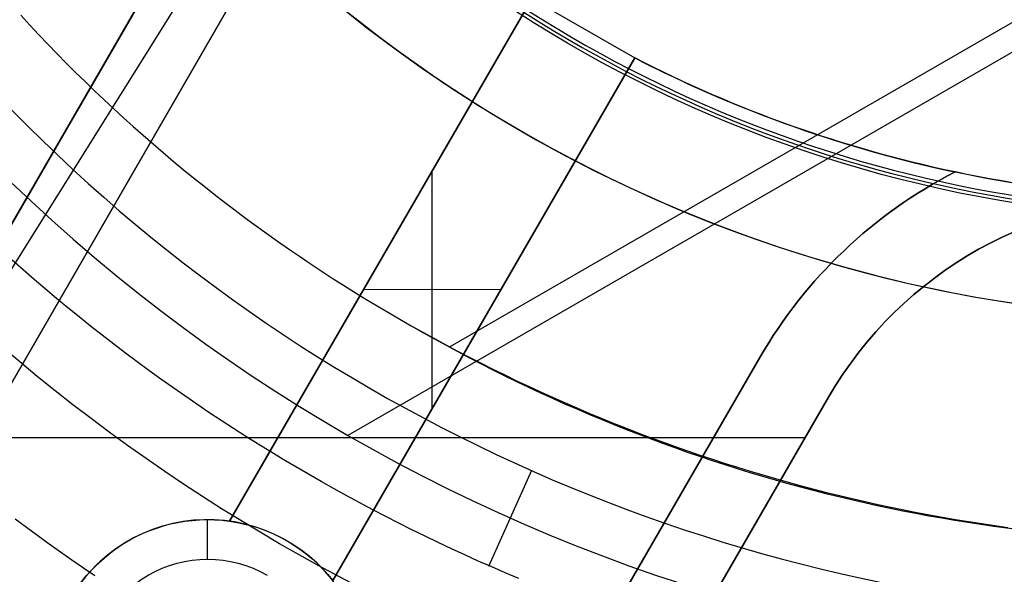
# Model space of a CAD drawing. Extents: x 19499 to 20475, y -6718 to -5871.
# Tile 9 of 60: x 19957 to 19982, y -6443 to -6429. Entities that reach past the tile are written whole.
import ezdxf

# ---------------------------------------------------------------- set-up
doc = ezdxf.new("R2010")
doc.units = 0
doc.layers.get('0').update_dxf_attribs({"linetype": 'CONTINUOUS'})
for name, color, linetype in [('BLANCO_METALICO', 7, 'CONTINUOUS'), ('COLOR', 7, 'CONTINUOUS'), ('LUZ', 7, 'CONTINUOUS')]:
    doc.layers.add(name, color=color, linetype=linetype)

msp = doc.modelspace()

# ---------------------------------------------------------------- linework, layer by layer
for p, q in [((20030.79391685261, -6401.428438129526, 105.1250029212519), (19965.06667873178, -6439.376076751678, 105.1250029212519)), ((20027.58177975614, -6402.5343723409, 51.12500292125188), (19967.63051440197, -6437.14725153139, 51.12500292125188)), ((19969.68707147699, -6440.259464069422, 52.53957701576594), (19968.60769914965, -6442.683774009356, 60.706941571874))]:
    msp.add_line(p, q)
for points in [[(19956.83043550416, -6428.787431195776), (19957.05506534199, -6429.032287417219), (19957.28178401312, -6429.275136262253), (19957.51057097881, -6429.515969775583), (19957.74140570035, -6429.754780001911), (19957.97426763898, -6429.991558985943), (19958.20913625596, -6430.226298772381), (19958.44599101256, -6430.458991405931), (19958.68481137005, -6430.689628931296), (19958.92557678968, -6430.918203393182), (19959.16826673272, -6431.144706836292), (19959.41286066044, -6431.36913130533), (19959.65933803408, -6431.591468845), (19959.90767831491, -6431.811711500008), (19960.15786096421, -6432.029851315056), (19960.40986544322, -6432.245880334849), (19960.66367121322, -6432.459790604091), (19960.91925773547, -6432.671574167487), (19961.17660447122, -6432.881223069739), (19961.43569088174, -6433.088729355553), (19961.6964964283, -6433.294085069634), (19961.95900057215, -6433.497282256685), (19962.22318277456, -6433.698312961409), (19962.48902249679, -6433.897169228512), (19962.75649920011, -6434.093843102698), (19963.02559234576, -6434.28832662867), (19963.29628139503, -6434.480611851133), (19963.56854580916, -6434.670690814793), (19963.84236504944, -6434.858555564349), (19964.11771857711, -6435.044198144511), (19964.39458585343, -6435.227610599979), (19964.67294633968, -6435.40878497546), (19964.95277949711, -6435.587713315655), (19965.23406478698, -6435.764387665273), (19965.51678167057, -6435.938800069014), (19965.80090960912, -6436.110942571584), (19966.08642806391, -6436.280807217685), (19966.3733164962, -6436.448386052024), (19966.66155436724, -6436.613671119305)], [(19969.36532981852, -6442.983655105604), (19969.02516922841, -6442.839233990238), (19968.68616619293, -6442.692130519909), (19968.34834354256, -6442.542353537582), (19968.01172410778, -6442.389911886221), (19967.67633071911, -6442.234814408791), (19967.34218620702, -6442.077069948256), (19967.00931340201, -6441.916687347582), (19966.67773513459, -6441.753675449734), (19966.34747423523, -6441.588043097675), (19966.01855353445, -6441.419799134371), (19965.69099586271, -6441.248952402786), (19965.36482405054, -6441.075511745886), (19965.0400609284, -6440.899486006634), (19964.71672932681, -6440.720884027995), (19964.39485207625, -6440.539714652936), (19964.07445200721, -6440.355986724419), (19963.7555519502, -6440.16970908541), (19963.4381747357, -6439.980890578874), (19963.12234319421, -6439.789540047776), (19962.80808015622, -6439.595666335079), (19962.49540845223, -6439.399278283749), (19962.18435091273, -6439.20038473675), (19961.87493036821, -6438.998994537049), (19961.56716964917, -6438.795116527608), (19961.2610915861, -6438.588759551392), (19960.95671900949, -6438.379932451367), (19960.65407474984, -6438.168644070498), (19960.35318163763, -6437.954903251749), (19960.05406250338, -6437.738718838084), (19959.75674017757, -6437.52009967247), (19959.46123749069, -6437.299054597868), (19959.16757727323, -6437.075592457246), (19958.8757823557, -6436.849722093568), (19958.58587556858, -6436.621452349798), (19958.29787974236, -6436.390792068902), (19958.01181770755, -6436.157750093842), (19957.72771229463, -6435.922335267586), (19957.4455863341, -6435.684556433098), (19957.16546265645, -6435.444422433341), (19956.88736409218, -6435.201942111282), (19956.61131347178, -6434.957124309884)], [(19966.66155436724, -6436.613671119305), (19966.9511211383, -6436.776654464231), (19967.24199627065, -6436.937328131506), (19967.53415922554, -6437.095684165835), (19967.82758946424, -6437.251714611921), (19968.12226644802, -6437.405411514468), (19968.41816963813, -6437.556766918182), (19968.71527849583, -6437.705772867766), (19969.01357248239, -6437.852421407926), (19969.31303105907, -6437.996704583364), (19969.61363368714, -6438.138614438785), (19969.91535982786, -6438.278143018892), (19970.21818894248, -6438.415282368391), (19970.52210049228, -6438.550024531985), (19970.8270739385, -6438.682361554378), (19971.13308874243, -6438.812285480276), (19971.44012436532, -6438.939788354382), (19971.74816026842, -6439.064862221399), (19972.05717591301, -6439.187499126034), (19972.36715076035, -6439.307691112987), (19972.67806427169, -6439.425430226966), (19972.98989590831, -6439.540708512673), (19973.30262513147, -6439.653518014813), (19973.61623140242, -6439.76385077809), (19973.93069418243, -6439.871698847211), (19974.24599293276, -6439.977054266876), (19974.56210711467, -6440.079909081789), (19974.87901618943, -6440.180255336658), (19975.1966996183, -6440.278085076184), (19975.51513686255, -6440.373390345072), (19975.83430738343, -6440.466163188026), (19976.1541906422, -6440.556395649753), (19976.47476610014, -6440.644079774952), (19976.7960132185, -6440.72920760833), (19977.11791145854, -6440.811771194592), (19977.44044028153, -6440.891762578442), (19977.76357914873, -6440.969173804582), (19978.0873075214, -6441.043996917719), (19978.41160486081, -6441.116223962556), (19978.73645062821, -6441.185846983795), (19979.06182428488, -6441.252858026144), (19979.38770529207, -6441.317249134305), (19979.71407311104, -6441.379012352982), (19980.04090720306, -6441.438139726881), (19980.36818702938, -6441.494623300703), (19980.69589205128, -6441.548455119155), (19981.02400173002, -6441.59962722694), (19981.35249552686, -6441.648131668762), (19981.68135290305, -6441.693960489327)], [(19956.68712015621, -6441.481684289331), (19956.96958301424, -6441.691569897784), (19957.2535053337, -6441.89949609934), (19957.5388717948, -6442.105455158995), (19957.8256670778, -6442.30943934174), (19958.11387586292, -6442.511440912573), (19958.4034828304, -6442.711452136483), (19958.69447266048, -6442.909465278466)]]:
    msp.add_lwpolyline(points)
at = {"extrusion": (0.1124755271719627, -0.1948133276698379, 0.9743700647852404)}
msp.add_lwpolyline([(14072.73630583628, -15186.40989010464), (14072.22575624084, -15186.10092170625), (14071.71721043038, -15185.78725698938), (14071.21072882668, -15185.46891492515), (14070.70637165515, -15185.14591556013), (14070.20419892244, -15184.81828001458), (14069.70427039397, -15184.48603048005), (14069.20664557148, -15184.14919021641), (14068.71138367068, -15183.80778354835), (14068.21854359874, -15183.46183586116), (14067.72818393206, -15183.11137359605), (14067.24036289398, -15182.7564242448), (14066.75513833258, -15182.39701634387), (14066.27256769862, -15182.0331794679), (14065.79270802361, -15181.66494422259), (14065.31561589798, -15181.29234223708), (14064.84134744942, -15180.91540615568), (14064.36995832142, -15180.53416962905), (14063.90150365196, -15180.14866730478), (14063.4360380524, -15179.75893481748), (14062.97361558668, -15179.36500877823), (14062.51428975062, -15178.96692676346), (14062.05811345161, -15178.5647273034), (14061.60513898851, -15178.15844986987), (14061.15541803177, -15177.74813486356), (14060.70900160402, -15177.33382360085), (14060.26594006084, -15176.91555830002), (14059.82628307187, -15176.49338206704), (14059.3900796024, -15176.06733888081), (14058.95737789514, -15175.63747357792), (14058.52822545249, -15175.20383183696), (14058.10266901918, -15174.76646016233), (14057.68075456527, -15174.32540586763), (14057.26252726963, -15173.88071705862), (14056.8480315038, -15173.43244261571), (14056.43731081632, -15172.98063217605), (14056.03040791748, -15172.52533611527), (14055.6273646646, -15172.06660552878), (14055.2282220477, -15171.60449221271), (14054.83302017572, -15171.13904864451), (14054.44179826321, -15170.6703279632), (14054.05459461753, -15170.19838394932), (14053.67144662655, -15169.72327100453), (14053.29239074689, -15169.2450441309), (14052.91746249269, -15168.76375891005), (14052.54669642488, -15168.27947148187), (14052.18012614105, -15167.79223852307), (14051.81778426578, -15167.30211722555), (14051.45970244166, -15166.80916527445), (14051.10591132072, -15166.31344082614), (14050.75644055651, -15165.8150024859), (14050.41131879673, -15165.31390928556), (14050.0705736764, -15164.81022066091), (14049.73423181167, -15164.30399642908), (14049.40231879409, -15163.79529676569), (14049.0748591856, -15163.28418218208), (14048.75187651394, -15162.77071350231), (14048.43339326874, -15162.25495184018), (14048.11943089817, -15161.73695857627), (14047.81000980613, -15161.21679533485), (14047.50514935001, -15160.69452396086), (14047.20486783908, -15160.17020649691), (14046.90918253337, -15159.64390516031), (14046.61810964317, -15159.1156823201), (14046.33166432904, -15158.58560047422), (14046.04986070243, -15158.05372222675), (14045.7727118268, -15157.52011026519), (14045.50022971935, -15156.98482733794), (14045.23242535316, -15156.44793623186), (14044.96930866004, -15155.90949974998), (14044.71088853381, -15155.36958068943), (14044.457172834, -15154.82824181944), (14044.2081683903, -15154.28554585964), (14043.96388100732, -15153.74155545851), (14043.72431546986, -15153.19633317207), (14043.48947554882, -15152.64994144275), (14043.25936400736, -15152.1024425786), (14043.03398260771, -15151.55389873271), (14042.81333211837, -15151.00437188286), (14042.59741232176, -15150.45392381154), (14042.38622202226, -15149.90261608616), (14042.17975905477, -15149.3505100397), (14041.97802029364, -15148.79766675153), (14041.78100166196, -15148.24414702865), (14041.5886981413, -15147.69001138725), (14041.40110378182, -15147.13532003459), (14041.21821171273, -15146.58013285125), (14041.04001415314, -15146.02450937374), (14040.86650242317, -15145.46850877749), (14040.69766695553, -15144.91218986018), (14040.53349730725, -15144.35561102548), (14040.37398217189, -15143.79883026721), (14040.21910939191, -15143.24190515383), (14040.06886597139, -15142.68489281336), (14039.92323808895, -15142.12784991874), (14039.78221111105, -15141.57083267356), (14039.64576960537, -15141.01389679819), (14039.51389735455, -15140.45709751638), (14039.38657737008, -15139.90048954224), (14039.26379190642, -15139.34412706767), (14039.14552247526, -15138.78806375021), (14039.03174986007, -15138.23235270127), (14038.92245413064, -15137.67704647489), (14038.81761465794, -15137.12219705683), (14038.71721012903, -15136.56785585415), (14038.6212185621, -15136.0140736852), (14038.52961732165, -15135.46090077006), (14038.44238313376, -15134.90838672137), (14038.35949210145, -15134.35658053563), (14038.2809197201, -15133.80553058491), (14038.20664089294, -15133.25528460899), (14038.13662994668, -15132.70588970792), (14038.07086064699, -15132.15739233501), (14038.00930621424, -15131.60983829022), (14037.95193933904, -15131.06327271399), (14037.89873219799, -15130.51774008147), (14037.8496564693, -15129.97328419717), (14037.80468334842, -15129.42994818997), (14037.76378356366, -15128.88777450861), (14037.72692739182, -15128.3468049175), (14037.69408467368, -15127.80708049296), (14037.66522482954, -15127.26864161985), (14037.64031687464, -15126.73152798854), (14037.61932943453, -15126.19577859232), (14037.60223076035, -15125.66143172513), (14037.58898874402, -15125.12852497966), (14037.57957093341, -15124.59709524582), (14037.57394454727, -15124.06717870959), (14037.57207649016, -15123.53881085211)], dxfattribs=at)
at = {"extrusion": (0.1124755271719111, -0.1948133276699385, 0.9743700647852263)}
msp.add_lwpolyline([(14037.57207649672, -15124.81770079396), (14037.57382816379, -15125.32934407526), (14037.57910334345, -15125.84244072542), (14037.58793210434, -15126.35695855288), (14037.60034423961, -15126.87286474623), (14037.61636925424, -15127.39012587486), (14037.63603635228, -15127.90870789), (14037.659374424, -15128.42857612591), (14037.68641203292, -15128.94969530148), (14037.71717740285, -15129.47202952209), (14037.75169840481, -15129.99554228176), (14037.79000254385, -15130.52019646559), (14037.83211694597, -15131.04595435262), (14037.87806834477, -15131.57277761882), (14037.92788306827, -15132.10062734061), (14037.98158702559, -15132.62946399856), (14038.03920569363, -15133.15924748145), (14038.10076410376, -15133.6899370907), (14038.16628682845, -15134.22149154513), (14038.23579796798, -15134.753868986), (14038.30932113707, -15135.28702698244), (14038.38687945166, -15135.82092253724), (14038.46849551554, -15136.35551209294), (14038.55419140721, -15136.89075153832), (14038.64398866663, -15137.42659621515), (14038.73790828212, -15137.96300092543), (14038.8359706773, -15138.49991993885), (14038.93819569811, -15139.03730700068), (14039.04460259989, -15139.57511534), (14039.1552100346, -15140.11329767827), (14039.27003603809, -15140.65180623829), (14039.38909801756, -15141.19059275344), (14039.51241273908, -15141.72960847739), (14039.63999631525, -15142.26880419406), (14039.77186419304, -15142.808130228), (14039.9080311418, -15143.34753645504), (14040.04851124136, -15143.88697231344), (14040.19331787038, -15144.4263868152), (14040.34246369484, -15144.96572855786), (14040.49596065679, -15145.50494573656), (14040.65381996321, -15146.04398615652), (14040.8160520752, -15146.58279724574), (14040.98266669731, -15147.12132606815), (14041.15367276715, -15147.65951933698), (14041.32907844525, -15148.19732342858), (14041.50889110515, -15148.7346843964), (14041.69311732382, -15149.27154798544), (14041.88176287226, -15149.8078596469), (14042.07483270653, -15150.34356455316), (14042.27233095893, -15150.87860761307), (14042.47426092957, -15151.41293348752), (14042.68062507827, -15151.94648660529), (14042.89142501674, -15152.47921117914), (14043.10666150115, -15153.01105122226), (14043.32633442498, -15153.54195056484), (14043.55044281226, -15154.071852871), (14043.7789848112, -15154.60070165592), (14044.01195768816, -15155.12844030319), (14044.24935782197, -15155.65501208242), (14044.49118069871, -15156.18036016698), (14044.73742090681, -15156.70442765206), (14044.98807213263, -15157.2271575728), (14045.24312715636, -15157.74849292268), (14045.50257784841, -15158.26837667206), (14045.76641516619, -15158.78675178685), (14046.03462915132, -15159.30356124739), (14046.30720892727, -15159.81874806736), (14046.58414269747, -15160.33225531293), (14046.8654177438, -15160.84402612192), (14047.15102042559, -15161.35400372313), (14047.4409361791, -15161.86213145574), (14047.7351495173, -15162.3683527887), (14048.03364403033, -15162.87261134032), (14048.33640238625, -15163.37485089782), (14048.64340633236, -15163.87501543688), (14048.95463669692, -15164.37304914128), (14049.27007339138, -15164.86889642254), (14049.58969541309, -15165.36250193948), (14049.91348084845, -15165.85381061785), (14050.24140687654, -15166.34276766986), (14050.57344977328, -15166.82931861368), (14050.90958491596, -15167.31340929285), (14051.24978678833, -15167.7949858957), (14051.59402898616, -15168.27399497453), (14051.94228422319, -15168.75038346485), (14052.29452433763, -15169.22409870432), (14052.65072029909, -15169.69508845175), (14053.010842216, -15170.16330090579), (14053.37485934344, -15170.62868472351), (14053.74274009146, -15171.09118903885), (14054.11445203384, -15171.55076348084), (14054.48996191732, -15172.00735819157), (14054.86923567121, -15172.46092384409), (14055.25223841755, -15172.91141165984), (14055.63893448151, -15173.35877342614), (14056.02928740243, -15173.80296151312), (14056.42325994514, -15174.24392889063), (14056.82081411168, -15174.68162914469), (14057.22191115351, -15175.11601649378), (14057.62651158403, -15175.54704580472), (14058.03457519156, -15175.97467260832), (14058.44606105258, -15176.39885311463), (14058.86092754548, -15176.81954422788), (14059.27913236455, -15177.23670356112), (14059.70063253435, -15177.6502894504), (14060.12538442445, -15178.06026096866), (14060.55334376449, -15178.46657793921), (14060.98446565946, -15178.86920094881), (14061.41870460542, -15179.26809136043), (14061.85601450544, -15179.66321132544), (14062.29634868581, -15180.05452379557), (14062.73965991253, -15180.44199253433), (14063.1859004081, -15180.82558212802), (14063.63502186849, -15181.20525799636), (14064.08697548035, -15181.58098640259), (14064.54171193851, -15181.95273446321), (14064.99918146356, -15182.32047015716), (14065.45933381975, -15182.68416233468), (14065.92211833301, -15183.04378072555), (14066.38748390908, -15183.399295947), (14066.8553790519, -15183.75067951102), (14067.32575188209, -15184.09790383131), (14067.79855015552, -15184.4409422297), (14068.27372128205, -15184.77976894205), (14068.75121234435, -15185.11435912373), (14069.23097011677, -15185.44468885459), (14069.7129410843, -15185.77073514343), (14070.19707146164, -15186.09247593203), (14070.68330721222, -15186.40989009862)], dxfattribs=at)
at = {"extrusion": (0.112475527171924, -0.194813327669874, 0.9743700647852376)}
msp.add_lwpolyline([(14035.27207649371, -15123.53881084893), (14035.27382396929, -15124.05805962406), (14035.27908618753, -15124.57875890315), (14035.28789264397, -15125.10087713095), (14035.30027256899, -15125.62438215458), (14035.31625491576, -15126.14924122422), (14035.33586834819, -15126.67542099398), (14035.35914122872, -15127.20288752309), (14035.38610160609, -15127.73160627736), (14035.41677720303, -15128.26154213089), (14035.45119540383, -15128.79265936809), (14035.48938324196, -15129.32492168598), (14035.53136738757, -15129.85829219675), (14035.57717413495, -15130.39273343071), (14035.62682938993, -15130.92820733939), (14035.6803586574, -15131.46467529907), (14035.73778702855, -15132.00209811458), (14035.79913916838, -15132.54043602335), (14035.86443930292, -15133.07964869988), (14035.93371120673, -15133.61969526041), (14036.00697819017, -15134.16053426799), (14036.08426308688, -15134.70212373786), (14036.16558824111, -15135.24442114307), (14036.2509754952, -15135.78738342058), (14036.34044617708, -15136.33096697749), (14036.43402108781, -15136.87512769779), (14036.53172048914, -15137.4198209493), (14036.63356409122, -15137.96500159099), (14036.73957104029, -15138.51062398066), (14036.84975990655, -15139.0566419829), (14036.96414867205, -15139.60300897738), (14037.08275471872, -15140.14967786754), (14037.20559481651, -15140.69660108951), (14037.33268511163, -15141.2437306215), (14037.46404111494, -15141.79101799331), (14037.59967769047, -15142.3384142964), (14037.73960904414, -15142.88587019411), (14037.88384871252, -15143.43333593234), (14038.0324095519, -15143.9807613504), (14038.18530372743, -15144.52809589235), (14038.34254270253, -15145.07528861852), (14038.50413722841, -15145.62228821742), (14038.67009733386, -15146.16904301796), (14038.84043231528, -15146.7155010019), (14039.01515072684, -15147.26160981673), (14039.19426037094, -15147.80731678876), (14039.37776828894, -15148.35256893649), (14039.56568075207, -15148.89731298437), (14039.75800325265, -15149.44149537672), (14039.9547404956, -15149.98506229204), (14040.15589639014, -15150.52795965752), (14040.36147404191, -15151.07013316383), (14040.57147574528, -15151.61152828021), (14040.785902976, -15152.15209026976), (14041.0047563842, -15152.69176420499), (14041.22803578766, -15153.23049498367), (14041.45574016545, -15153.7682273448), (14041.68786765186, -15154.30490588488), (14041.92441553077, -15154.84047507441), (14042.16538023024, -15155.3748792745), (14042.41075731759, -15155.90806275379), (14042.6605414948, -15156.43996970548), (14042.91472659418, -15156.97054426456), (14043.17330557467, -15157.49973052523), (14043.43627051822, -15158.02747255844), (14043.70361262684, -15158.55371442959), (14043.97532221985, -15159.0784002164), (14044.25138873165, -15159.60147402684), (14044.53180070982, -15160.12288001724), (14044.81654581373, -15160.64256241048), (14045.10561081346, -15161.16046551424), (14045.39898158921, -15161.67653373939), (14045.69664313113, -15162.19071161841), (14045.99857953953, -15162.70294382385), (14046.3047740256, -15163.21317518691), (14046.61520891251, -15163.72135071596), (14046.92986563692, -15164.22741561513), (14047.24872475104, -15164.73131530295), (14047.57176592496, -15165.23299543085), (14047.89896794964, -15165.73240190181), (14048.23030874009, -15166.22948088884), (14048.56576533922, -15166.72417885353), (14048.90531392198, -15167.21644256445), (14049.24892979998, -15167.70621911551), (14049.59658742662, -15168.19345594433), (14049.94826040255, -15168.67810085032), (14050.30392148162, -15169.16010201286), (14050.66354257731, -15169.63940800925), (14051.02709476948, -15170.1159678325), (14051.39454831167, -15170.58973090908), (14051.76587263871, -15171.06064711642), (14052.14103637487, -15171.52866680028), (14052.52000734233, -15171.9937407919), (14052.90275257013, -15172.45582042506), (14053.28923830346, -15172.91485755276), (14053.67943001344, -15173.37080456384), (14054.07329240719, -15173.82361439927), (14054.47078943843, -15174.27324056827), (14054.87188431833, -15174.71963716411), (14055.27653952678, -15175.16275887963), (14055.6847168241, -15175.60256102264), (14056.096377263, -15176.03899953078), (14056.51148120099, -15176.47203098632), (14056.92998831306, -15176.90161263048), (14057.35185760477, -15177.32770237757), (14057.77704742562, -15177.75025882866), (14058.20551548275, -15178.16924128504), (14058.63721885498, -15178.58460976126), (14059.07211400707, -15178.99632499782), (14059.51015680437, -15179.40434847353), (14059.95130252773, -15179.80864241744), (14060.39550588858, -15180.2091698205), (14060.84272104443, -15180.60589444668), (14061.29290161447, -15180.99878084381), (14061.74600069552, -15181.38779435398), (14062.20197087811, -15181.77290112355), (14062.66076426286, -15182.15406811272), (14063.12233247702, -15182.53126310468), (14063.58662669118, -15182.90445471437), (14064.0535976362, -15183.27361239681), (14064.52319562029, -15183.63870645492), (14064.99537054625, -15183.99970804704), (14065.47007192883, -15184.35658919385), (14065.94724891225, -15184.70932278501), (14066.4268502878, -15185.05788258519), (14066.90882451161, -15185.40224323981), (14067.39311972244, -15185.74238028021), (14067.87968375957, -15186.07827012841), (14068.3684641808, -15186.40989010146)], dxfattribs=at)
at = {"extrusion": (0.1124755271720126, -0.1948133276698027, 0.9743700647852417)}
msp.add_lwpolyline([(14066.52850022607, -15186.40989010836), (14066.06256948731, -15186.07256656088), (14065.59891008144, -15185.73130681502), (14065.13756888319, -15185.38613463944), (14064.67859245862, -15185.0370745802), (14064.22202704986, -15184.68415195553), (14063.76791856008, -15184.32739285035), (14063.31631253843, -15183.96682411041), (14062.86725416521, -15183.60247333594), (14062.42078823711, -15183.23436887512), (14061.97695915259, -15182.86253981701), (14061.5358108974, -15182.48701598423), (14061.09738703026, -15182.10782792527), (14060.6617306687, -15181.72500690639), (14060.22888447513, -15181.33858490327), (14059.79889064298, -15180.94859459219), (14059.37179088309, -15180.555069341), (14058.94762641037, -15180.15804319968), (14058.52643793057, -15179.75755089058), (14058.1082656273, -15179.35362779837), (14057.69314914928, -15178.94630995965), (14057.28112759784, -15178.53563405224), (14056.87223951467, -15178.12163738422), (14056.46652286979, -15177.70435788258), (14056.0640150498, -15177.28383408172), (14055.66475284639, -15176.8601051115), (14055.26877244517, -15176.43321068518), (14054.87610941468, -15176.00319108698), (14054.48679869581, -15175.57008715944), (14054.10087459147, -15175.13394029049), (14053.71837075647, -15174.69479240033), (14053.3393201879, -15174.25268592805), (14052.96375521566, -15173.80766381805), (14052.59170749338, -15173.35976950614), (14052.22320798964, -15172.90904690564), (14051.85828697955, -15172.45554039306), (14051.49697403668, -15171.9992947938), (14051.13929802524, -15171.54035536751), (14050.7852870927, -15171.07876779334), (14050.43496866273, -15170.61457815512), (14050.08836942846, -15170.14783292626), (14049.74551534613, -15169.67857895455), (14049.4064316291, -15169.20686344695), (14049.07114274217, -15168.73273395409), (14048.73967239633, -15168.25623835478), (14048.41204354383, -15167.77742484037), (14048.0882783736, -15167.29634189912), (14047.76839830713, -15166.81303830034), (14047.45242399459, -15166.3275630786), (14047.1403753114, -15165.83996551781), (14046.83227135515, -15165.35029513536), (14046.5281304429, -15164.85860166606), (14046.2279701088, -15164.36493504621), (14045.93180710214, -15163.86934539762), (14045.63965738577, -15163.37188301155), (14045.35153613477, -15162.87259833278), (14045.06745773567, -15162.37154194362), (14044.78743578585, -15161.86876454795), (14044.51148309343, -15161.36431695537), (14044.23961167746, -15160.85825006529), (14043.97183276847, -15160.35061485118), (14043.70815680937, -15159.84146234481), (14043.44859345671, -15159.33084362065), (14043.19315158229, -15158.81880978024), (14042.94183927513, -15158.30541193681), (14042.69466384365, -15157.79070119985), (14042.4516318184, -15157.27472865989), (14042.21274895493, -15156.75754537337), (14041.97802023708, -15156.23920234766), (14041.74744988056, -15155.7197505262), (14041.52104133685, -15155.19924077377), (14041.2987972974, -15154.67772386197), (14041.08071969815, -15154.1552504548), (14040.86680972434, -15153.63187109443), (14040.65706781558, -15153.10763618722), (14040.45149367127, -15152.58259598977), (14040.25008625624, -15152.0568005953), (14040.05284380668, -15151.53029992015), (14039.85976383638, -15151.00314369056), (14039.67084314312, -15150.4753814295), (14039.48607781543, -15149.94706244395), (14039.30546323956, -15149.41823581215), (14039.12899410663, -15148.8889503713), (14038.95666442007, -15148.3592547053), (14038.78846750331, -15147.82919713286), (14038.62439600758, -15147.29882569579), (14038.46444192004, -15146.76818814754), (14038.30859657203, -15146.23733194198), (14038.15685064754, -15145.70630422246), (14038.00919419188, -15145.17515181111), (14037.86561662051, -15144.64392119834), (14037.72610672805, -15144.11265853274), (14037.59065269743, -15143.58140961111), (14037.45924210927, -15143.05021986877), (14037.33186195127, -15142.51913437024), (14037.20849862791, -15141.98819780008), (14037.08913797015, -15141.45745445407), (14036.97376524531, -15140.92694823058), (14036.86236516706, -15140.39672262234), (14036.75492190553, -15139.86682070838), (14036.65141909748, -15139.33728514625), (14036.55183985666, -15138.80815816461), (14036.45616678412, -15138.279481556), (14036.36438197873, -15137.75129666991), (14036.27646704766, -15137.22364440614), (14036.19240311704, -15136.69656520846), (14036.11217084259, -15136.17009905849), (14036.03575042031, -15135.64428546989), (14035.96312159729, -15135.11916348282), (14035.89426368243, -15134.59477165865), (14035.82915555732, -15134.07114807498), (14035.76777568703, -15133.54833032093), (14035.71010213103, -15133.02635549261), (14035.65611255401, -15132.50526018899), (14035.6057842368, -15131.98508050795), (14035.55909408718, -15131.46585204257), (14035.51601865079, -15130.94760987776), (14035.47653412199, -15130.43038858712), (14035.44061635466, -15129.91422222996), (14035.40824087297, -15129.39914434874), (14035.37938288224, -15128.88518796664), (14035.35401727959, -15128.37238558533), (14035.33211866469, -15127.8607691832), (14035.31366135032, -15127.35037021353), (14035.29861937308, -15126.84121960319), (14035.28696650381, -15126.33334775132), (14035.27867625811, -15125.82678452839), (14035.27372190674, -15125.32155927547), (14035.27207648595, -15124.81770080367)], dxfattribs=at)
at = {"extrusion": (0, 0, -1)}
for centre, radius, start, end in [((-19986.97575810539, -6401.428438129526, -89.37470231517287), 70.9424557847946, 329.9999999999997, 149.9999999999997), ((-19986.97575810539, -6401.428438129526, -46.50000292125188), 70.9424557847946, 329.9999999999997, 149.9999999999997), ((-19986.97575810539, -6401.428438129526, -89.37470231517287), 70.94245578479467, 149.9999999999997, 329.9999999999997), ((-19986.97575810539, -6401.428438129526, -46.50000292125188), 70.94245578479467, 149.9999999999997, 329.9999999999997), ((-19986.97575810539, -6401.428438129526, -88.12500292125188), 52.0912327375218, 149.9999999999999, 329.9999999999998), ((-19986.97575810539, -6401.428438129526, -62.12500292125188), 47.0345567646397, 150.0000000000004, 330.0000000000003)]:
    msp.add_arc(centre, radius, start, end, dxfattribs=at)
for centre, radius, start, end in [((19986.97575810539, -6401.428438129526, 89.37470231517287), 73.2424557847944, 30.00000000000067, 210.0000000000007), ((19986.97575814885, -6401.428438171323, 88.63012703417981), 71.44457953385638, 30.0000000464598, 209.9999999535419), ((19986.97575810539, -6401.428438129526, 89.05580518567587), 71.21139006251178, 29.99999999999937, 209.9999999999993), ((19986.97575810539, -6401.428438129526, 89.37470231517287), 73.2424557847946, 210.0000000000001, 30.00000000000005), ((19986.97575809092, -6401.428438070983, 88.63012703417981), 71.44457953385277, 210.0000000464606, 29.99999995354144), ((19986.97575810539, -6401.428438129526, 89.05580518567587), 71.21139006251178, 209.9999999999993, 29.99999999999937), ((19986.97575810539, -6401.428438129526, 67.12500292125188), 53.5819397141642, 210.0000000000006, 30.00000000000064), ((19986.97575810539, -6401.428438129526, 65.62055118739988), 53.58193971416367, 209.999999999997, 29.99999999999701), ((19986.97575810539, -6401.428438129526, 67.12500292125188), 52.0912327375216, 210.0000000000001, 30.00000000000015), ((19986.97575810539, -6401.428438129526, 77.62500292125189), 52.09123273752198, 210.0000000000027, 30.00000000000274), ((19986.97575810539, -6401.428438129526, 105.1250029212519), 43.8181587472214, 209.999999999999, 29.99999999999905), ((19986.97575810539, -6401.428438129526, 52.53957701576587), 42.50584972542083, 210.0000000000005, 30.00000000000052), ((19986.97575810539, -6401.42843812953, 88.12500292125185), 70.93945536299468, 254.9999999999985, 345.0000000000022), ((19986.97575810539, -6401.428438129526, 51.125002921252), 40.62840747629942, 239.9999999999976, 270.0000000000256), ((19986.97575810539, -6401.428438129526, 68.68735261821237), 73.24245578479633, 211.1713425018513, 311.5923049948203), ((19986.97575810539, -6401.428438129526, 67.93735261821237), 70.94245578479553, 213.8367835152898, 313.7266063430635)]:
    msp.add_arc(centre, radius, start, end)
at = {"layer": 'BLANCO_METALICO'}
for p, q in [((19944.62369073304, -6458.783812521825, 188.89707835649), (19964.5554939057, -6424.261407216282, 188.89707835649)), ((19944.62373172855, -6458.783836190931, 187.6470783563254), (19964.55553219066, -6424.261429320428, 187.6470783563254)), ((19964.55553219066, -6424.261429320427, 190.1470783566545), (19944.62373172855, -6458.783836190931, 190.1470783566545)), ((19942.89168178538, -6457.783834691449, 190.1470783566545), (19959.84850706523, -6428.414117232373, 190.1470783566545)), ((19942.89168178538, -6457.783834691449, 188.8970783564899), (19959.84850706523, -6428.414117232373, 188.8970783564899)), ((19962.08643339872, -6441.537557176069, 187.6470783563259), (19969.69404328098, -6428.360790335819, 187.6470783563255)), ((19969.69402399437, -6428.360823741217, 189.1470783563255), (19962.08659986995, -6441.537268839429, 189.1470783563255)), ((19969.69542922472, -6428.361679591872, 190.6470783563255), (19962.08756947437, -6441.537716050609, 189.5863703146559)), ((19969.69542922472, -6428.361679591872, 190.6470783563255), (19972.29065657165, -6429.860034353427, 190.6470783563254)), ((19959.72944967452, -6428.619960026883, 184.6470783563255), (19937.31523894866, -6467.442520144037, 184.6470783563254)), ((19959.72944967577, -6428.619960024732, 186.1470783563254), (19937.31523894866, -6467.442520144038, 186.1470783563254)), ((19959.72960826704, -6428.620051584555, 187.6470783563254), (19942.89168178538, -6457.783834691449, 187.6470783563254)), ((19964.68440555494, -6443.035610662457, 189.5864541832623), (19972.29065657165, -6429.860034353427, 190.6470783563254)), ((19972.29211968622, -6429.860789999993, 187.6470783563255), (19964.68511172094, -6443.036514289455, 187.6470783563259)), ((19964.68527781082, -6443.036226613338, 189.1470783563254), (19972.29210039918, -6429.860823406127, 189.1470783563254)), ((19972.29211968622, -6429.860789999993, 187.6470783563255), (19972.29065657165, -6429.860034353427, 190.6470783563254)), ((19967.18904256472, -6438.697069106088, 189.9375714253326), (19967.18904256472, -6432.702485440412, 190.2997944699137)), ((19980.35283724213, -6432.735633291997, 190.1470783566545), (19980.35283724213, -6432.735633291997, 187.6470783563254)), ((19980.4370007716, -6432.752982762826, 190.1470783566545), (19980.35283724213, -6432.735633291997, 190.1470783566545)), ((19979.97202332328, -6432.939705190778, 187.6470783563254), (19979.97202332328, -6432.939705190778, 190.1470783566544)), ((19980.4370007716, -6432.752982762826, 190.1470783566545), (19980.43701421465, -6432.752918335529, 190.6470783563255)), ((19980.94821349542, -6434.685416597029, 184.6470783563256), (19980.94821349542, -6434.685416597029, 187.6470783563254)), ((19980.94829058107, -6434.685243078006, 187.6470783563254), (19980.94829058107, -6434.685243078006, 190.1470783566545)), ((19965.89037718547, -6434.948933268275, 187.6470783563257), (19965.89037718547, -6434.948933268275, 190.1167313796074)), ((19968.91786394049, -6435.702398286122, 190.1788369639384), (19965.4610813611, -6435.695137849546, 190.0586809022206)), ((19968.48869103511, -6436.448521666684, 187.6470783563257), (19968.48869103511, -6436.448521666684, 190.1167644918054)), ((19958.48014496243, -6466.783838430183, 190.1470783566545), (19975.4375313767, -6437.41267843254, 190.1470783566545)), ((19975.4375313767, -6437.41267843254, 187.6470783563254), (19958.48014496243, -6466.783838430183, 187.6470783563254)), ((19958.48014496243, -6466.783838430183, 188.8970783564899), (19975.4375313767, -6437.41267843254, 188.8970783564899)), ((19975.4375313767, -6437.41267843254, 190.1470783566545), (19975.4375313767, -6437.41267843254, 187.6470783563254)), ((19954.63575458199, -6477.442524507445, 186.1470783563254), (19977.16952466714, -6438.412867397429, 186.1470783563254)), ((19954.63575458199, -6477.442524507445, 184.6470783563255), (19977.16942944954, -6438.413032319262, 184.6470783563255)), ((19977.16958119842, -6438.412680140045, 190.1470783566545), (19960.21219587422, -6467.783838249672, 190.1470783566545)), ((19960.21219587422, -6467.783838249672, 187.6470783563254), (19977.16958119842, -6438.412680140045, 187.6470783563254)), ((19977.16958119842, -6438.412680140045, 188.8970783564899), (19960.21219587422, -6467.783838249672, 188.8970783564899)), ((19977.16942944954, -6438.413032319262, 184.6470783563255), (19977.16958119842, -6438.412680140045, 187.6470783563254)), ((19977.16958119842, -6438.412680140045, 190.1470783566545), (19977.16958119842, -6438.412680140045, 187.6470783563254)), ((19976.57911858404, -6439.435481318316, 184.6470783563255), (19953.48510688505, -6439.435481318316, 184.6470783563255)), ((19961.53301215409, -6442.499087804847, 190.1470783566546), (19961.53301215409, -6441.499087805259, 190.1470783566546)), ((19962.08643339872, -6441.537557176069, 187.6470783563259), (19962.08756947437, -6441.537716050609, 189.5863703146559)), ((19962.47001066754, -6441.610381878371, 189.5992080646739), (19962.47001066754, -6441.610381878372, 190.1470783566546))]:
    msp.add_line(p, q, dxfattribs=at)
at = {"layer": 'BLANCO_METALICO', "extrusion": (0, 0, -1)}
for centre, radius, start, end in [((-19986.97549488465, -6401.428438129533, -171.6470783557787), 99.4999999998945, 179.9999999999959, 4.189765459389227e-12), ((-19986.97549488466, -6401.428438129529, -170.8389899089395), 99.49999999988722, 179.9999999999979, 2.094882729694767e-12), ((-19986.97549488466, -6401.428438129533, -169.280901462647), 99.49999999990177, 179.9999999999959, 4.189765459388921e-12), ((-19986.97549488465, -6401.428438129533, -171.6470783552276), 99.09999999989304, 179.9999999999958, 4.206676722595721e-12), ((-19986.97549488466, -6401.428438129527, -170.0309014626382), 98.69999999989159, 179.9999999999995, 5.279656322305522e-13), ((-19986.97549488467, -6401.428438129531, -168.5309014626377), 98.69999999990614, 179.9999999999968, 3.167793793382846e-12), ((-19986.97549488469, -6401.428438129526, -167.2309014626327), 98.19999999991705, 180, 0), ((-19986.97549488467, -6401.428438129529, -168.0309014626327), 98.19999999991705, 179.9999999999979, 2.122615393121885e-12), ((-19986.97549011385, -6401.428438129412, -187.6470783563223), 32.00000000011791, 281.9441368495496, 297.3132684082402), ((-19985.8292501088, -6443.412403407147, -190.1470783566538), 11.99935489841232, 30.00026203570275, 62.84544858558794), ((-19985.8292500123, -6443.412403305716, -188.8970783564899), 11.99935476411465, 30.00026184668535, 62.84544877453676), ((-19986.97348293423, -6401.472037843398, -190.1470783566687), 31.95658170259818, 271.5621269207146, 281.8027243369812), ((-19985.82983231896, -6443.413024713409, -184.6470783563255), 10.00012508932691, 29.99953589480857, 91.56134948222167), ((-19985.82934085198, -6443.412496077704, -187.6470783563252), 9.999479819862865, 30.00050302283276, 91.5643217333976), ((-19961.5330121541, -6445.499087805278, -188.8970783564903), 4.000000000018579, 13.54739507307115, 97.96327768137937), ((-19961.53301215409, -6445.499087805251, -187.6470783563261), 3.999999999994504, 13.54739507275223, 97.95268635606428), ((-19961.53301215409, -6445.499087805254, -190.1470783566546), 3.000000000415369, 299.9999999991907, 119.9999999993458)]:
    msp.add_arc(centre, radius, start, end, dxfattribs=at)
at = {"layer": 'BLANCO_METALICO'}
for centre, radius, start, end in [((19986.97549488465, -6401.428438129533, 170.030901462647), 99.49999999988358, 179.9999999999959, 4.189765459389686e-12), ((19986.97549488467, -6401.428438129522, 168.5309014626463), 99.49999999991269, 180.0000000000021, 359.9999999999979), ((19986.97549488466, -6401.428438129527, 171.6470783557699), 98.69999999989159, 179.9999999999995, 5.279656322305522e-13), ((19986.97549488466, -6401.428438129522, 170.8389899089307), 98.69999999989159, 180.0000000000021, 359.9999999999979), ((19986.97483428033, -6401.42696365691, 190.6470783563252), 32.00091448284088, 258.2114144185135, 341.7881163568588), ((19986.974635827, -6401.426475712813, 190.6470783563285), 32.00135159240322, 242.6867544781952, 258.2119407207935), ((19986.97549011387, -6401.428438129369, 187.6470783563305), 32.00000000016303, 243.0284047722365, 258.0558631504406), ((19985.8292501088, -6443.412403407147, 187.6470783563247), 11.99935489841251, 117.1545514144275, 149.9997379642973), ((19985.82968473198, -6443.413030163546, 186.1470783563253), 9.999999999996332, 88.43776871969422, 149.9989231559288), ((19985.82934085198, -6443.412496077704, 190.1470783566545), 9.999479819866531, 88.43567826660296, 149.9994969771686), ((19985.82934085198, -6443.412496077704, 188.8970783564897), 9.999479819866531, 88.43567826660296, 149.9994969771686), ((19961.53301215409, -6445.499087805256, 190.1470783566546), 4.000000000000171, 346.4526049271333, 166.4526049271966)]:
    msp.add_arc(centre, radius, start, end, dxfattribs=at)
at = {"layer": 'BLANCO_METALICO', "extrusion": (0.03728173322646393, 0.06457791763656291, -0.997216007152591)}
msp.add_arc((-20510.06401932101, 4400.13504467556, 139.1815681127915), 3.989648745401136, 67.91052105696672, 112.0464864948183, dxfattribs=at)
at = {"layer": 'COLOR', "extrusion": (0, 0, -1)}
for centre, radius, start, end in [((-19986.97576523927, -6401.428455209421, 10.54089386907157), 152.392098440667, 333.3815781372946, 153.3815781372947), ((-19986.97576523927, -6401.428455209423, -32.97295255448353), 75.00000000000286, 63.38157813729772, 243.3815781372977), ((-19986.97576523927, -6401.428455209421, -18.68835025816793), 83.81579491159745, 333.3815781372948, 153.3815781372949), ((-19986.97576523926, -6401.428455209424, -43.50000292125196), 73.00000000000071, 63.38157813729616, 243.3815781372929), ((-19986.97576523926, -6401.428455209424, -43.50000292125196), 73.00000000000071, 63.38157813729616, 243.3815781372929), ((-19986.97576523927, -6401.428455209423, -33.3991820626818), 72.99999999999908, 63.38157813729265, 243.3815781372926), ((-19986.97576523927, -6401.428455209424, -43.50000292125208), 75.00000000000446, 63.38157813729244, 243.3815781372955), ((-19986.97576523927, -6401.428455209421, 10.54089386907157), 152.3920984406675, 153.381578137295, 333.381578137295), ((-19986.97576523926, -6401.428455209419, -43.50000292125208), 75.00000000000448, 243.3815781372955, 63.38157813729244), ((-19986.97576523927, -6401.428455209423, -32.97295255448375), 74.99999999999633, 243.3815781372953, 63.38157813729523), ((-19986.97576523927, -6401.428455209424, -43.50000292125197), 72.99999999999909, 243.3815781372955, 63.38157813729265), ((-19986.97576523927, -6401.428455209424, -43.50000292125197), 72.99999999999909, 243.3815781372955, 63.38157813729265), ((-19986.97576523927, -6401.428455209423, -33.39918206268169), 72.99999999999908, 243.3815781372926, 63.38157813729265), ((-19986.97576523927, -6401.428455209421, -18.68835025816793), 83.81579491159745, 153.3815781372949, 333.3815781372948), ((-19986.97576523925, -6401.428455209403, -26.2000005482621), 61.09154780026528, 153.3815781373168, 333.3815781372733), ((-19986.98386759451, -6401.424412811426, -28.2000005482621), 59.50000000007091, 153.3815781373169, 333.3815781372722), ((-19986.98386759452, -6401.424412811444, -27.2000005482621), 59.5000000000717, 153.3815781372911, 333.3815781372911), ((-19986.98386759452, -6401.424412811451, -38.60000054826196), 32.49999999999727, 216.0269384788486, 330.7362177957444), ((-19986.97576523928, -6401.428455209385, -22.44590218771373), 75.00000000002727, 243.3815781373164, 333.3815781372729)]:
    msp.add_arc(centre, radius, start, end, dxfattribs=at)
at = {"layer": 'COLOR'}
for centre, radius, start, end in [((19986.97576523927, -6401.428455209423, -35.79999945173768), 153, 26.61842186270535, 206.618421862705), ((19986.97576523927, -6401.428455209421, -11.46081713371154), 152.9999999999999, 26.61842186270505, 206.6184218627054), ((19986.97576523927, -6401.428455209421, -23.63040829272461), 153.0000000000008, 26.61842186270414, 206.6184218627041), ((19986.97576523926, -6401.428455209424, -10.90949982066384), 152.8342956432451, 26.61842186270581, 206.6184218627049), ((19986.97576523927, -6401.428455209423, -35.79999945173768), 150, 26.61842186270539, 206.618421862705), ((19986.97576523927, -6401.428455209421, -11.46081713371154), 153, 206.6184218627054, 26.61842186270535), ((19986.97576523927, -6401.428455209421, -35.79999945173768), 153, 206.6184218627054, 26.61842186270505), ((19986.97576523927, -6401.428455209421, -23.63040829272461), 153.0000000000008, 206.618421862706, 26.61842186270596), ((19986.97576523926, -6401.428455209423, -10.90949982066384), 152.8342956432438, 206.6184218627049, 26.6184218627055), ((19986.97576523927, -6401.428455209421, -35.79999945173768), 150, 206.6184218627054, 26.61842186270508), ((19986.98386759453, -6401.424412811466, 26.2000005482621), 59.50000000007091, 206.6184218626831, 26.61842186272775), ((19986.98386759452, -6401.424412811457, 30.300000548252), 35.0000000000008, 206.6184218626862, 26.6184218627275), ((19986.98386759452, -6401.424412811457, 38.60000054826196), 35.0000000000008, 206.6184218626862, 26.6184218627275), ((19986.98386759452, -6401.424412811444, 34.45000054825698), 34.99999999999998, 206.6184218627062, 26.61842186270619), ((19986.98386759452, -6401.424412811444, 33.40000054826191), 32.40923366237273, 218.6082775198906, 314.6285662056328), ((19986.98386759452, -6401.424412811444, 28.20000054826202), 32.31846732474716, 218.78020844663, 314.4566352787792), ((19986.97576523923, -6401.428455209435, 30.3000005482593), 61.50000000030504, 208.4522148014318, 249.7905269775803), ((19986.97576523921, -6401.428455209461, 28.20000054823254), 61.50000000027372, 208.452214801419, 249.7905269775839), ((19986.97576523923, -6401.428455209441, 29.2500005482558), 61.50000000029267, 208.4522148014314, 249.79052697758), ((19986.97576523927, -6401.428455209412, 23.29836120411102), 73.00000000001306, 208.2101890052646, 250.0317739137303)]:
    msp.add_arc(centre, radius, start, end, dxfattribs=at)
at = {"layer": 'LUZ'}
for p, q in [((20060.32217735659, -6269.152734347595, -34.04999945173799), (19900.25123723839, -6525.345438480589, -34.04999945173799)), ((20060.32217735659, -6269.152734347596, -32.549999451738), (19900.2512372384, -6525.34543848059, -32.549999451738))]:
    msp.add_line(p, q, dxfattribs=at)

doc.saveas('drawing.dxf')
